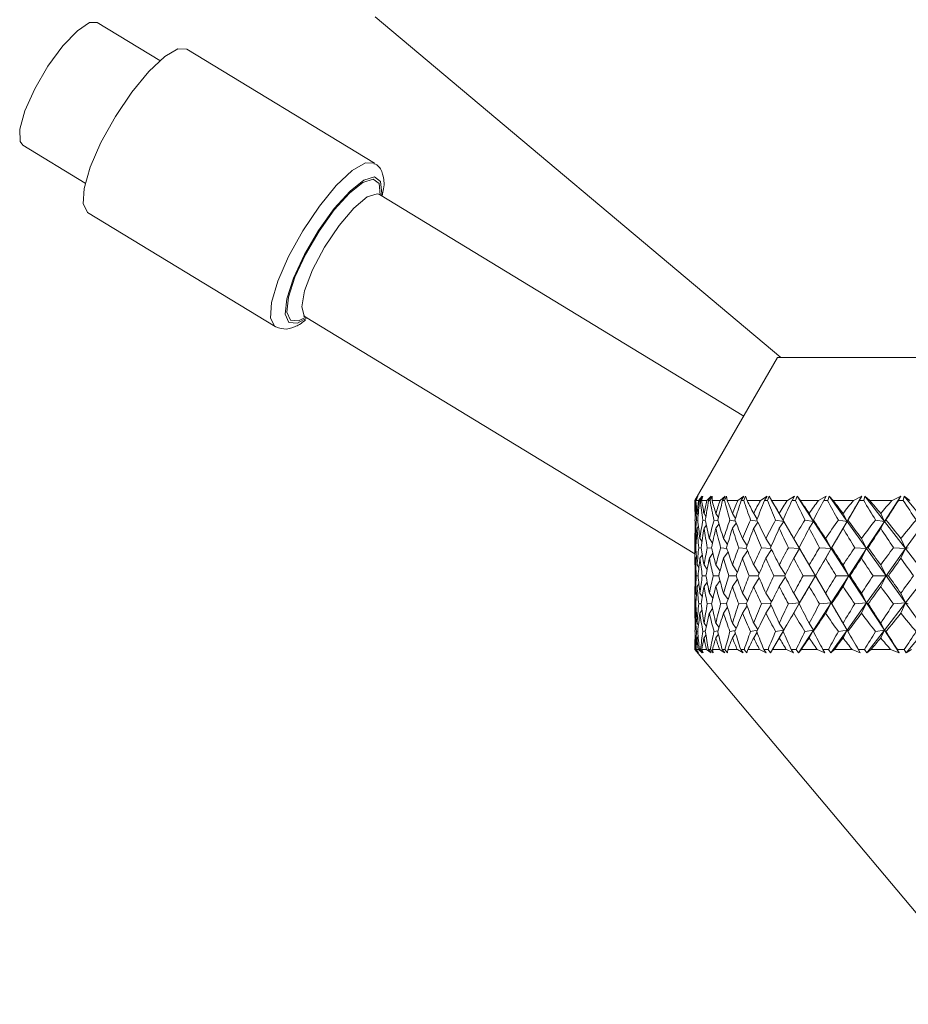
# Model space of a CAD drawing. Header units: inches. Extents: x -3.7 to 22.7, y -9.6 to 17.3.
# Tile 18 of 130: x 4 to 5.2, y -2.9 to -1.6. Entities that reach past the tile are written whole.
import ezdxf

# ---------------------------------------------------------------- set-up
doc = ezdxf.new("R2010")
doc.units = ezdxf.units.IN
doc.header["$MEASUREMENT"] = 0

msp = doc.modelspace()

# ---------------------------------------------------------------- linework, layer by layer
at = {"color": 7, "linetype": 'Continuous', "lineweight": 15}
for p, q in [((4.1843, -1.6194), (4.1025, -1.5697)), ((4.4658, -1.5622), (4.9968, -2.0078)), ((4.4651, -1.7537), (4.2198, -1.6045)), ((4.0051, -1.7299), (4.0868, -1.7796)), ((4.948, -2.0845), (4.4717, -1.7946)), ((4.0899, -1.8181), (4.3352, -1.9673)), ((4.3745, -1.9544), (4.8843, -2.2646)), ((4.3572, -1.969), (4.3604, -1.9676)), ((4.9923, -2.0078), (4.8843, -2.1948)), ((4.9923, -2.0078), (6.3764, -2.0078)), ((4.8845, -2.1948), (4.888, -2.1893)), ((4.8848, -2.1948), (4.888, -2.1893)), ((4.8851, -2.1948), (4.8882, -2.1893)), ((4.8857, -2.1948), (4.8882, -2.1893)), ((4.889, -2.1948), (4.8936, -2.1893)), ((4.8903, -2.1948), (4.8936, -2.1893)), ((4.8914, -2.1948), (4.8944, -2.1893)), ((4.893, -2.1948), (4.8944, -2.1893)), ((4.8999, -2.1948), (4.9056, -2.1893)), ((4.9022, -2.1948), (4.9056, -2.1893)), ((4.904, -2.1948), (4.9069, -2.1893)), ((4.9066, -2.1948), (4.9069, -2.1893)), ((4.9171, -2.1948), (4.9239, -2.1893)), ((4.9205, -2.1948), (4.9239, -2.1893)), ((4.923, -2.1948), (4.9257, -2.1893)), ((4.9266, -2.1948), (4.9257, -2.1893)), ((4.9405, -2.1948), (4.9482, -2.1893)), ((4.9448, -2.1948), (4.9482, -2.1893)), ((4.9481, -2.1948), (4.9505, -2.1893)), ((4.9526, -2.1948), (4.9505, -2.1893)), ((4.9699, -2.1948), (4.9786, -2.1893)), ((4.9752, -2.1948), (4.9786, -2.1893)), ((4.9791, -2.1948), (4.9813, -2.1893)), ((4.9846, -2.1948), (4.9813, -2.1893)), ((5.0005, -2.2222), (4.9813, -2.1893)), ((5.0051, -2.1948), (5.0145, -2.1893)), ((5.0112, -2.1948), (5.0145, -2.1893)), ((5.0158, -2.1948), (5.0178, -2.1893)), ((5.0222, -2.1948), (5.0178, -2.1893)), ((5.0393, -2.2222), (5.0178, -2.1893)), ((5.0457, -2.1948), (5.0559, -2.1893)), ((5.0527, -2.1948), (5.0559, -2.1893)), ((5.0579, -2.1948), (5.0596, -2.1893)), ((5.0651, -2.1948), (5.0596, -2.1893)), ((5.0832, -2.2222), (5.0596, -2.1893)), ((5.0832, -2.2222), (5.1024, -2.1893)), ((5.0915, -2.1948), (5.1024, -2.1893)), ((5.0992, -2.1948), (5.1024, -2.1893)), ((5.105, -2.1948), (5.1065, -2.1893)), ((5.1129, -2.1948), (5.1065, -2.1893)), ((5.132, -2.2222), (5.1065, -2.1893)), ((5.132, -2.2222), (5.1535, -2.1893)), ((5.142, -2.1948), (5.1535, -2.1893)), ((5.1505, -2.1948), (5.1535, -2.1893)), ((5.1568, -2.1948), (5.158, -2.1893)), ((5.1654, -2.1948), (5.158, -2.1893)), ((5.1853, -2.2222), (5.158, -2.1893)), ((4.8843, -2.1948), (4.8843, -2.2069)), ((4.8845, -2.1948), (4.8843, -2.1948)), ((4.8851, -2.1948), (4.8848, -2.1948)), ((4.889, -2.1948), (4.8857, -2.1948)), ((4.8914, -2.1948), (4.8903, -2.1948)), ((4.8999, -2.1948), (4.893, -2.1948)), ((4.904, -2.1948), (4.9022, -2.1948)), ((4.9171, -2.1948), (4.9066, -2.1948)), ((4.923, -2.1948), (4.9205, -2.1948)), ((4.9405, -2.1948), (4.9266, -2.1948)), ((4.9481, -2.1948), (4.9448, -2.1948)), ((4.9699, -2.1948), (4.9526, -2.1948)), ((4.9791, -2.1948), (4.9752, -2.1948)), ((5.0051, -2.1948), (4.9846, -2.1948)), ((5.0158, -2.1948), (5.0112, -2.1948)), ((5.0457, -2.1948), (5.0222, -2.1948)), ((5.0579, -2.1948), (5.0527, -2.1948)), ((5.0915, -2.1948), (5.0651, -2.1948)), ((5.105, -2.1948), (5.0992, -2.1948)), ((5.142, -2.1948), (5.1129, -2.1948)), ((5.1568, -2.1948), (5.1505, -2.1948)), ((4.8844, -2.2121), (4.8844, -2.212)), ((4.8884, -2.2141), (4.8871, -2.212)), ((4.8986, -2.2157), (4.8962, -2.212)), ((4.9149, -2.2171), (4.9116, -2.212)), ((4.9373, -2.2183), (4.9333, -2.212)), ((4.9656, -2.2194), (4.9611, -2.212)), ((5.0005, -2.2222), (4.9946, -2.212)), ((5.0393, -2.2222), (5.0337, -2.212)), ((5.0832, -2.2222), (5.0781, -2.212)), ((5.132, -2.2222), (5.1273, -2.212)), ((4.8879, -2.2208), (4.8863, -2.2204)), ((4.898, -2.2211), (4.8946, -2.2204)), ((4.8993, -2.227), (4.8962, -2.2312)), ((4.9145, -2.2214), (4.9092, -2.2204)), ((4.9158, -2.2255), (4.9116, -2.2312)), ((4.9372, -2.2217), (4.9301, -2.2204)), ((4.9382, -2.2243), (4.9333, -2.2312)), ((4.966, -2.222), (4.957, -2.2204)), ((4.9666, -2.2231), (4.9611, -2.2312)), ((5.0005, -2.2222), (4.9898, -2.2204)), ((5.0005, -2.2222), (4.9946, -2.2312)), ((5.0005, -2.2222), (4.9995, -2.2204)), ((5.0212, -2.2578), (5.0005, -2.2222)), ((5.0393, -2.2222), (5.0282, -2.2204)), ((5.0393, -2.2222), (5.0337, -2.2312)), ((5.0393, -2.2222), (5.0393, -2.2204)), ((5.0625, -2.2578), (5.0393, -2.2222)), ((5.0625, -2.2578), (5.0832, -2.2222)), ((5.0832, -2.2222), (5.0719, -2.2204)), ((5.0832, -2.2222), (5.0781, -2.2312)), ((5.0832, -2.2222), (5.0843, -2.2204)), ((5.1088, -2.2578), (5.0832, -2.2222)), ((5.1088, -2.2578), (5.132, -2.2222)), ((5.132, -2.2222), (5.1205, -2.2204)), ((5.132, -2.2222), (5.1273, -2.2312)), ((5.132, -2.2222), (5.1342, -2.2204)), ((5.1597, -2.2578), (5.132, -2.2222)), ((5.1597, -2.2578), (5.1853, -2.2222)), ((4.8843, -2.2377), (4.8843, -2.2733)), ((4.8845, -2.231), (4.8844, -2.2312)), ((4.8888, -2.2288), (4.8871, -2.2312)), ((4.8861, -2.2461), (4.8849, -2.2444)), ((4.8936, -2.2485), (4.8908, -2.2444)), ((4.9073, -2.2506), (4.9031, -2.2444)), ((4.9269, -2.2524), (4.9217, -2.2444)), ((4.9525, -2.2539), (4.9465, -2.2444)), ((4.9838, -2.2553), (4.9771, -2.2444)), ((5.0212, -2.2578), (5.0135, -2.2444)), ((5.0625, -2.2578), (5.0553, -2.2444)), ((5.1088, -2.2578), (5.1021, -2.2444)), ((5.1597, -2.2578), (5.1536, -2.2444)), ((4.8855, -2.2567), (4.8845, -2.2566)), ((4.8926, -2.257), (4.8893, -2.2566)), ((4.894, -2.266), (4.8908, -2.2704)), ((4.9061, -2.2572), (4.9005, -2.2566)), ((4.9078, -2.2639), (4.9031, -2.2704)), ((4.926, -2.2574), (4.9179, -2.2566)), ((4.9275, -2.2621), (4.9217, -2.2704)), ((4.9519, -2.2575), (4.9416, -2.2566)), ((4.9531, -2.2605), (4.9465, -2.2704)), ((4.9838, -2.2577), (4.9712, -2.2566)), ((4.9845, -2.259), (4.9771, -2.2704)), ((5.0212, -2.2578), (5.0066, -2.2566)), ((5.0212, -2.2578), (5.0135, -2.2704)), ((5.0212, -2.2578), (5.0206, -2.2566)), ((5.0419, -2.2933), (5.0212, -2.2578)), ((5.0419, -2.2933), (5.0625, -2.2578)), ((5.0625, -2.2578), (5.0474, -2.2566)), ((5.0625, -2.2578), (5.0553, -2.2704)), ((5.0625, -2.2578), (5.0633, -2.2566)), ((5.0856, -2.2933), (5.0625, -2.2578)), ((5.0856, -2.2933), (5.1088, -2.2578)), ((5.1088, -2.2578), (5.0933, -2.2566)), ((5.1088, -2.2578), (5.1021, -2.2704)), ((5.1088, -2.2578), (5.111, -2.2566)), ((5.1343, -2.2933), (5.1088, -2.2578)), ((5.1343, -2.2933), (5.1597, -2.2578)), ((5.1597, -2.2578), (5.1441, -2.2566)), ((5.1597, -2.2578), (5.1536, -2.2704)), ((5.1597, -2.2578), (5.1633, -2.2566)), ((5.1873, -2.2933), (5.1597, -2.2578)), ((4.8846, -2.2795), (4.8844, -2.2791)), ((4.8863, -2.2685), (4.8849, -2.2704)), ((4.8894, -2.2825), (4.8871, -2.2791)), ((4.9003, -2.285), (4.8962, -2.2791)), ((4.9171, -2.2871), (4.9116, -2.2791)), ((4.9398, -2.2889), (4.9333, -2.2791)), ((4.9683, -2.2905), (4.9611, -2.2791)), ((5.0025, -2.292), (4.9946, -2.2791)), ((5.0419, -2.2933), (5.0337, -2.2791)), ((5.0856, -2.2933), (5.0781, -2.2791)), ((5.1343, -2.2933), (5.1273, -2.2791)), ((4.8883, -2.2933), (4.886, -2.2933)), ((4.8894, -2.304), (4.8871, -2.3074)), ((4.8987, -2.2933), (4.8939, -2.2933)), ((4.9003, -2.3016), (4.8962, -2.3074)), ((4.9154, -2.2933), (4.9081, -2.2933)), ((4.9171, -2.2995), (4.9116, -2.3074)), ((4.9383, -2.2933), (4.9286, -2.2933)), ((4.9398, -2.2977), (4.9333, -2.3074)), ((4.9671, -2.2933), (4.9552, -2.2933)), ((4.9683, -2.296), (4.9611, -2.3074)), ((5.0018, -2.2933), (4.9876, -2.2933)), ((5.0025, -2.2946), (4.9946, -2.3074)), ((5.0212, -2.3288), (5.0419, -2.2933)), ((5.0419, -2.2933), (5.0257, -2.2933)), ((5.0419, -2.2933), (5.0337, -2.3074)), ((5.0419, -2.2933), (5.042, -2.2933)), ((5.0625, -2.3288), (5.0419, -2.2933)), ((5.0625, -2.3288), (5.0856, -2.2933)), ((5.0856, -2.2933), (5.069, -2.2933)), ((5.0856, -2.2933), (5.0781, -2.3074)), ((5.0856, -2.2933), (5.0873, -2.2933)), ((5.1088, -2.3288), (5.0856, -2.2933)), ((5.1088, -2.3288), (5.1343, -2.2933)), ((5.1343, -2.2933), (5.1174, -2.2933)), ((5.1343, -2.2933), (5.1273, -2.3074)), ((5.1343, -2.2933), (5.1374, -2.2933)), ((5.1597, -2.3288), (5.1343, -2.2933)), ((5.1597, -2.3288), (5.1873, -2.2933)), ((4.8843, -2.3132), (4.8843, -2.3489)), ((4.8846, -2.307), (4.8844, -2.3074)), ((4.8863, -2.318), (4.8849, -2.3162)), ((4.894, -2.3206), (4.8908, -2.3162)), ((4.9078, -2.3227), (4.9031, -2.3162)), ((4.9275, -2.3245), (4.9217, -2.3162)), ((4.9531, -2.3261), (4.9465, -2.3162)), ((4.9845, -2.3275), (4.9771, -2.3162)), ((5.0212, -2.3288), (5.0135, -2.3162)), ((5.0625, -2.3288), (5.0553, -2.3162)), ((5.1088, -2.3288), (5.1021, -2.3162)), ((5.1597, -2.3288), (5.1536, -2.3162)), ((4.8855, -2.3299), (4.8845, -2.33)), ((4.8926, -2.3296), (4.8893, -2.33)), ((4.9061, -2.3294), (4.9005, -2.33)), ((4.926, -2.3292), (4.9179, -2.33)), ((4.9519, -2.329), (4.9416, -2.33)), ((4.9838, -2.3289), (4.9712, -2.33)), ((5.0005, -2.3644), (5.0212, -2.3288)), ((5.0212, -2.3288), (5.0066, -2.33)), ((5.0212, -2.3288), (5.0135, -2.3422)), ((5.0212, -2.3288), (5.0206, -2.33)), ((5.0393, -2.3644), (5.0625, -2.3288)), ((5.0625, -2.3288), (5.0474, -2.33)), ((5.0625, -2.3288), (5.0553, -2.3422)), ((5.0625, -2.3288), (5.0633, -2.33)), ((5.0832, -2.3644), (5.0625, -2.3288)), ((5.0832, -2.3644), (5.1088, -2.3288)), ((5.1088, -2.3288), (5.0933, -2.33)), ((5.1088, -2.3288), (5.1021, -2.3422)), ((5.1088, -2.3288), (5.111, -2.33)), ((5.132, -2.3644), (5.1088, -2.3288)), ((5.132, -2.3644), (5.1597, -2.3288)), ((5.1597, -2.3288), (5.1441, -2.33)), ((5.1597, -2.3288), (5.1536, -2.3422)), ((5.1597, -2.3288), (5.1633, -2.33)), ((5.1853, -2.3644), (5.1597, -2.3288)), ((4.8861, -2.3405), (4.8849, -2.3422)), ((4.8936, -2.338), (4.8908, -2.3422)), ((4.9073, -2.336), (4.9031, -2.3422)), ((4.9269, -2.3342), (4.9217, -2.3422)), ((4.9525, -2.3326), (4.9465, -2.3422)), ((4.9838, -2.3312), (4.9771, -2.3422)), ((4.8845, -2.3556), (4.8844, -2.3554)), ((4.8888, -2.3578), (4.8871, -2.3554)), ((4.8993, -2.3595), (4.8962, -2.3554)), ((4.9158, -2.361), (4.9116, -2.3554)), ((4.9382, -2.3623), (4.9333, -2.3554)), ((4.9666, -2.3634), (4.9611, -2.3554)), ((5.0005, -2.3644), (4.9946, -2.3554)), ((5.0393, -2.3644), (5.0337, -2.3554)), ((5.0832, -2.3644), (5.0781, -2.3554)), ((5.132, -2.3644), (5.1273, -2.3554)), ((4.8879, -2.3658), (4.8863, -2.3662)), ((4.898, -2.3654), (4.8946, -2.3662)), ((4.9145, -2.3651), (4.9092, -2.3662)), ((4.9149, -2.3695), (4.9116, -2.3746)), ((4.9372, -2.3649), (4.9301, -2.3662)), ((4.9373, -2.3682), (4.9333, -2.3746)), ((4.966, -2.3646), (4.957, -2.3662)), ((4.9656, -2.3671), (4.9611, -2.3746)), ((4.9832, -2.3941), (5.0005, -2.3644)), ((5.0005, -2.3644), (4.9898, -2.3662)), ((5.0005, -2.3644), (4.9946, -2.3746)), ((5.0005, -2.3644), (4.9995, -2.3662)), ((5.0199, -2.3941), (5.0393, -2.3644)), ((5.0393, -2.3644), (5.0282, -2.3662)), ((5.0393, -2.3644), (5.0337, -2.3746)), ((5.0393, -2.3644), (5.0393, -2.3662)), ((5.0619, -2.3941), (5.0832, -2.3644)), ((5.0832, -2.3644), (5.0719, -2.3662)), ((5.0832, -2.3644), (5.0781, -2.3746)), ((5.0832, -2.3644), (5.0843, -2.3662)), ((5.1005, -2.3941), (5.0832, -2.3644)), ((5.109, -2.3941), (5.132, -2.3644)), ((5.132, -2.3644), (5.1205, -2.3662)), ((5.132, -2.3644), (5.1273, -2.3746)), ((5.132, -2.3644), (5.1342, -2.3662)), ((5.1514, -2.3941), (5.132, -2.3644)), ((5.1606, -2.3941), (5.1853, -2.3644)), ((4.8843, -2.3796), (4.8843, -2.3898)), ((4.8844, -2.3745), (4.8844, -2.3746)), ((4.8884, -2.3725), (4.8871, -2.3746)), ((4.8986, -2.3709), (4.8962, -2.3746)), ((4.8843, -2.3898), (5.2737, -2.8538)), ((4.8844, -2.3898), (4.8843, -2.3898)), ((4.8844, -2.3898), (4.8883, -2.3941)), ((4.8847, -2.3898), (4.8883, -2.3941)), ((4.8852, -2.3898), (4.8847, -2.3898)), ((4.8852, -2.3898), (4.8888, -2.3941)), ((4.8858, -2.3898), (4.8888, -2.3941)), ((4.8887, -2.3898), (4.8858, -2.3898)), ((4.8887, -2.3898), (4.8936, -2.3941)), ((4.8901, -2.3898), (4.8936, -2.3941)), ((4.8916, -2.3898), (4.8901, -2.3898)), ((4.8916, -2.3898), (4.8952, -2.3941)), ((4.8933, -2.3898), (4.8952, -2.3941)), ((4.8994, -2.3898), (4.8933, -2.3898)), ((4.8994, -2.3898), (4.9053, -2.3941)), ((4.9019, -2.3898), (4.9053, -2.3941)), ((4.9044, -2.3898), (4.9019, -2.3898)), ((4.9044, -2.3898), (4.908, -2.3941)), ((4.9072, -2.3898), (4.908, -2.3941)), ((4.9165, -2.3898), (4.9072, -2.3898)), ((4.9165, -2.3898), (4.9233, -2.3941)), ((4.9199, -2.3898), (4.9233, -2.3941)), ((4.9235, -2.3898), (4.9199, -2.3898)), ((4.9235, -2.3898), (4.927, -2.3941)), ((4.9274, -2.3898), (4.927, -2.3941)), ((4.9397, -2.3898), (4.9274, -2.3898)), ((4.9397, -2.3898), (4.9474, -2.3941)), ((4.9442, -2.3898), (4.9474, -2.3941)), ((4.9488, -2.3898), (4.9442, -2.3898)), ((4.9488, -2.3898), (4.9522, -2.3941)), ((4.9536, -2.3898), (4.9522, -2.3941)), ((4.9689, -2.3898), (4.9536, -2.3898)), ((4.9689, -2.3898), (4.9774, -2.3941)), ((4.9744, -2.3898), (4.9774, -2.3941)), ((4.9799, -2.3898), (4.9744, -2.3898)), ((4.9799, -2.3898), (4.9832, -2.3941)), ((4.9858, -2.3898), (4.9832, -2.3941)), ((5.0038, -2.3898), (4.9858, -2.3898)), ((5.0038, -2.3898), (5.0132, -2.3941)), ((5.0103, -2.3898), (5.0132, -2.3941)), ((5.0168, -2.3898), (5.0103, -2.3898)), ((5.0168, -2.3898), (5.0199, -2.3941)), ((5.0235, -2.3898), (5.0199, -2.3941)), ((5.0443, -2.3898), (5.0235, -2.3898)), ((5.0443, -2.3898), (5.0543, -2.3941)), ((5.0516, -2.3898), (5.0543, -2.3941)), ((5.059, -2.3898), (5.0516, -2.3898)), ((5.059, -2.3898), (5.0619, -2.3941)), ((5.0666, -2.3898), (5.0619, -2.3941)), ((5.0898, -2.3898), (5.0666, -2.3898)), ((5.0898, -2.3898), (5.1005, -2.3941)), ((5.098, -2.3898), (5.1005, -2.3941)), ((5.1062, -2.3898), (5.098, -2.3898)), ((5.1062, -2.3898), (5.109, -2.3941)), ((5.1146, -2.3898), (5.109, -2.3941)), ((5.1402, -2.3898), (5.1146, -2.3898)), ((5.1402, -2.3898), (5.1514, -2.3941)), ((5.1492, -2.3898), (5.1514, -2.3941)), ((5.1581, -2.3898), (5.1492, -2.3898)), ((5.1581, -2.3898), (5.1606, -2.3941)), ((5.1673, -2.3898), (5.1606, -2.3941))]:
    msp.add_line(p, q, dxfattribs=at)
at = {"color": 7, "linetype": 'Continuous', "lineweight": 15, "flags": 128}
for points in [[(4.0051, -1.7299), (4.0015, -1.7251), (4.0011, -1.7092), (4.0078, -1.6852), (4.0207, -1.6564), (4.038, -1.6267), (4.0576, -1.6001), (4.0766, -1.5803), (4.0925, -1.5698), (4.1025, -1.5697)], [(4.0899, -1.8181), (4.0897, -1.8179), (4.084, -1.8069), (4.0852, -1.7866), (4.0933, -1.7589), (4.1074, -1.7265), (4.1262, -1.6926), (4.1477, -1.6606), (4.17, -1.6335), (4.1908, -1.614), (4.208, -1.6041), (4.2198, -1.6045)]]:
    msp.add_lwpolyline(points, dxfattribs=at)
at = {"color": 8, "linetype": 'Continuous', "lineweight": 15, "flags": 128}
for points in [[(4.3355, -1.9675), (4.3349, -1.9672), (4.3292, -1.9562), (4.3305, -1.9358), (4.3386, -1.9081), (4.3527, -1.8758), (4.3714, -1.8419), (4.393, -1.8098), (4.4152, -1.7828), (4.436, -1.7633), (4.4533, -1.7533), (4.4649, -1.7536)], [(4.377, -1.9559), (4.3644, -1.9627), (4.3533, -1.9619), (4.3485, -1.9509), (4.3506, -1.9309), (4.3592, -1.904), (4.3736, -1.8731), (4.392, -1.8417), (4.4126, -1.813), (4.4331, -1.7903), (4.4513, -1.7759), (4.4651, -1.7714), (4.4732, -1.7774), (4.4746, -1.7931), (4.4742, -1.7962)], [(4.3754, -1.9549), (4.3659, -1.9597), (4.3552, -1.959), (4.3505, -1.9483), (4.3525, -1.9289), (4.3609, -1.9028), (4.3748, -1.873), (4.3926, -1.8425), (4.4126, -1.8147), (4.4324, -1.7927), (4.45, -1.7788), (4.4634, -1.7744), (4.4713, -1.7802), (4.4726, -1.7952)], [(4.3745, -1.9544), (4.3732, -1.9534), (4.3699, -1.9414), (4.3737, -1.9205), (4.3841, -1.8933), (4.3999, -1.8635), (4.4188, -1.8353), (4.4383, -1.8124), (4.4557, -1.7978), (4.4687, -1.7936), (4.4717, -1.7946)]]:
    msp.add_lwpolyline(points, dxfattribs=at)
at = {"color": 7, "linetype": 'Continuous', "lineweight": 15}
for centre, major_axis, ratio, start_param, end_param in [((5.6843, -3.4105), (-0.7374, 1.3756), 0.225477, 0.380131, 0.405433), ((5.6843, -1.176), (0.6777, 1.3696), 0.310343, 2.54914, 2.576805), ((5.6843, -1.176), (0.648, 1.3677), 0.343002, 2.557862, 2.585527), ((5.6843, -3.4105), (-0.7547, 1.378), 0.192594, 0.395327, 0.420629), ((5.6843, -3.4105), (-0.7127, 1.3727), 0.264763, 0.363818, 0.38912), ((5.6843, -1.176), (0.7082, 1.3723), 0.271135, 2.535782, 2.563447), ((5.6843, -1.176), (0.6069, 1.3662), 0.38152, 2.564647, 2.592312), ((5.6843, -3.4105), (-0.7715, 1.3806), 0.153422, 0.414896, 0.440198), ((5.6843, -3.4105), (-0.683, 1.37), 0.303994, 0.349998, 0.375301), ((5.6843, -1.176), (0.7337, 1.3752), 0.23185, 2.519835, 2.5475), ((5.6843, -1.176), (0.5589, 1.3657), 0.419139, 2.566623, 2.594288), ((5.6843, -3.4105), (-0.7842, 1.3827), 0.114352, 0.435654, 0.460956), ((5.6843, -3.4105), (-0.648, 1.3677), 0.343002, 0.339311, 0.364614), ((5.6843, -1.176), (0.7547, 1.378), 0.192594, 2.501846, 2.529511), ((5.6843, -1.176), (0.5029, 1.3666), 0.455265, 2.562751, 2.590416), ((5.6843, -3.4105), (-0.7932, 1.3844), 0.075374, 0.457259, 0.482561), ((5.6843, -3.4105), (-0.6069, 1.3662), 0.38152, 0.332526, 0.357828), ((5.6843, -1.176), (0.7715, 1.3806), 0.153422, 2.482277, 2.509942), ((5.6843, -1.176), (0.4379, 1.369), 0.489057, 2.55193, 2.579595), ((5.6843, -3.4105), (-0.7984, 1.3853), 0.036466, 0.479404, 0.504707), ((5.6843, -3.4105), (-0.5589, 1.3657), 0.419139, 0.33055, 0.355852), ((5.6843, -1.176), (0.7842, 1.3827), 0.114352, 2.461519, 2.489184), ((5.6843, -1.176), (0.3628, 1.3728), 0.519391, 2.533171, 2.560836), ((5.6843, -3.4105), (-0.8, 1.3856), 0.002407, 5.756076, 5.781378), ((5.6843, -3.4105), (-0.5029, 1.3666), 0.455265, 0.334422, 0.359724), ((5.6843, -1.176), (0.7932, 1.3844), 0.075374, 2.439914, 2.467579), ((5.6843, -1.176), (0.2771, 1.3774), 0.544856, 2.505929, 2.533594), ((5.6843, -3.4105), (-0.798, 1.3852), 0.041282, 5.73369, 5.758993), ((5.6843, -3.4105), (-0.4379, 1.369), 0.489057, 0.345243, 0.370545), ((5.6843, -1.176), (0.7984, 1.3853), 0.036466, 2.417769, 2.445434), ((5.6843, -1.176), (0.1813, 1.3819), 0.563867, 2.470597, 2.498262), ((5.6843, -3.4105), (-0.7923, 1.3842), 0.080197, 5.711596, 5.736898), ((5.6843, -3.4105), (-0.3628, 1.3728), 0.519391, 0.364002, 0.389304), ((5.6843, -1.176), (0.8, 1.3856), 0.002407, 3.860154, 3.887819), ((5.6843, -1.176), (0.0777, 1.3849), 0.574922, 2.428983, 2.456648), ((5.6843, -3.4105), (-0.7828, 1.3825), 0.119185, 5.690078, 5.715381), ((5.6843, -3.4105), (-0.2771, 1.3774), 0.544856, 0.391244, 0.416546), ((5.6843, -1.176), (0.798, 1.3852), 0.041282, 3.88254, 3.910205), ((5.6843, -1.176), (-0.0297, 1.3855), 0.576997, 2.384391, 2.412056), ((5.6843, -3.4105), (-0.7337, 1.3752), 0.23185, 0.414573, 0.447521), ((5.6843, -3.4105), (-0.7127, 1.3727), 0.264763, 0.401053, 0.434), ((5.6843, -3.4105), (-0.7547, 1.378), 0.192594, 0.432562, 0.465509), ((5.6843, -3.4105), (-0.683, 1.37), 0.303994, 0.387233, 0.42018), ((5.6843, -3.4105), (-0.7715, 1.3806), 0.153422, 0.452131, 0.485078), ((5.6843, -3.4105), (-0.648, 1.3677), 0.343002, 0.376546, 0.409494), ((5.6843, -3.4105), (-0.7842, 1.3827), 0.114352, 0.472889, 0.505836), ((5.6843, -3.4105), (-0.6069, 1.3662), 0.38152, 0.369761, 0.402708), ((5.6843, -3.4105), (-0.7932, 1.3844), 0.075374, 0.494494, 0.527441), ((5.6843, -3.4105), (-0.5589, 1.3657), 0.419139, 0.367785, 0.400732), ((5.6843, -3.4105), (-0.7984, 1.3853), 0.036466, 0.516639, 0.549587), ((5.6843, -3.4105), (-0.5029, 1.3666), 0.455265, 0.371657, 0.404604), ((5.6843, -3.4105), (-0.8, 1.3856), 0.002407, 5.711196, 5.744143), ((5.6843, -3.4105), (-0.4379, 1.369), 0.489057, 0.382478, 0.415425), ((5.6843, -3.4105), (-0.798, 1.3852), 0.041282, 5.68881, 5.721758), ((5.6843, -3.4105), (-0.3628, 1.3728), 0.519391, 0.401237, 0.434184), ((5.6843, -3.4105), (-0.7923, 1.3842), 0.080197, 5.666716, 5.699663), ((5.6843, -3.4105), (-0.2771, 1.3774), 0.544856, 0.428479, 0.461426), ((5.6843, -3.4105), (-0.7828, 1.3825), 0.119185, 5.645198, 5.678146), ((5.6843, -3.4105), (-0.1813, 1.3819), 0.563867, 0.463811, 0.496759), ((5.6843, -1.176), (0.683, 1.37), 0.303994, 2.586773, 2.615565), ((5.6843, -1.176), (0.7082, 1.3723), 0.271135, 2.57538, 2.604172), ((5.6843, -1.176), (0.648, 1.3677), 0.343002, 2.597459, 2.626251), ((5.6843, -1.176), (0.7337, 1.3752), 0.23185, 2.559432, 2.588224), ((5.6843, -1.176), (0.6069, 1.3662), 0.38152, 2.604245, 2.633037), ((5.6843, -1.176), (0.7547, 1.378), 0.192594, 2.541444, 2.570236), ((5.6843, -1.176), (0.5589, 1.3657), 0.419139, 2.606221, 2.635013), ((5.6843, -1.176), (0.7715, 1.3806), 0.153422, 2.521875, 2.550667), ((5.6843, -1.176), (0.5029, 1.3666), 0.455265, 2.602349, 2.631141), ((5.6843, -1.176), (0.7842, 1.3827), 0.114352, 2.501117, 2.529909), ((5.6843, -1.176), (0.4379, 1.369), 0.489057, 2.591528, 2.62032), ((5.6843, -1.176), (0.7932, 1.3844), 0.075374, 2.479512, 2.508304), ((5.6843, -1.176), (0.3628, 1.3728), 0.519391, 2.572769, 2.601561), ((5.6843, -1.176), (0.7984, 1.3853), 0.036466, 2.457366, 2.486158), ((5.6843, -1.176), (0.2771, 1.3774), 0.544856, 2.545527, 2.574319), ((5.6843, -1.176), (0.8, 1.3856), 0.002407, 3.81943, 3.848222), ((5.6843, -1.176), (0.1813, 1.3819), 0.563867, 2.510194, 2.538986), ((5.6843, -1.176), (0.798, 1.3852), 0.041282, 3.841815, 3.870607), ((5.6843, -1.176), (0.0777, 1.3849), 0.574922, 2.468581, 2.497373), ((5.6843, -3.4105), (-0.7127, 1.3727), 0.264763, 0.450088, 0.47888), ((5.6843, -3.4105), (-0.7337, 1.3752), 0.23185, 0.463609, 0.492401), ((5.6843, -3.4105), (-0.683, 1.37), 0.303994, 0.436268, 0.46506), ((5.6843, -3.4105), (-0.7547, 1.378), 0.192594, 0.481597, 0.510389), ((5.6843, -3.4105), (-0.648, 1.3677), 0.343002, 0.425582, 0.454374), ((5.6843, -3.4105), (-0.7715, 1.3806), 0.153422, 0.501166, 0.529958), ((5.6843, -3.4105), (-0.6069, 1.3662), 0.38152, 0.418796, 0.447588), ((5.6843, -3.4105), (-0.7842, 1.3827), 0.114352, 0.521924, 0.550716), ((5.6843, -3.4105), (-0.5589, 1.3657), 0.419139, 0.41682, 0.445612), ((5.6843, -3.4105), (-0.7932, 1.3844), 0.075374, 0.543529, 0.572321), ((5.6843, -3.4105), (-0.5029, 1.3666), 0.455265, 0.420692, 0.449484), ((5.6843, -3.4105), (-0.7984, 1.3853), 0.036466, 0.565675, 0.594467), ((5.6843, -3.4105), (-0.4379, 1.369), 0.489057, 0.431513, 0.460305), ((5.6843, -3.4105), (-0.8, 1.3856), 0.002407, 5.666316, 5.695108), ((5.6843, -3.4105), (-0.3628, 1.3728), 0.519391, 0.450272, 0.479064), ((5.6843, -3.4105), (-0.798, 1.3852), 0.041282, 5.64393, 5.672723), ((5.6843, -3.4105), (-0.2771, 1.3774), 0.544856, 0.477514, 0.506306), ((5.6843, -3.4105), (-0.7923, 1.3842), 0.080197, 5.621836, 5.650628), ((5.6843, -3.4105), (-0.1813, 1.3819), 0.563867, 0.512846, 0.541639), ((5.6843, -1.176), (0.7082, 1.3723), 0.271135, 2.62026, 2.647676), ((5.6843, -1.176), (0.683, 1.37), 0.303994, 2.631652, 2.659069), ((5.6843, -1.176), (0.7337, 1.3752), 0.23185, 2.604312, 2.631729), ((5.6843, -1.176), (0.648, 1.3677), 0.343002, 2.642339, 2.669756), ((5.6843, -1.176), (0.7547, 1.378), 0.192594, 2.586324, 2.613741), ((5.6843, -1.176), (0.6069, 1.3662), 0.38152, 2.649125, 2.676542), ((5.6843, -1.176), (0.7715, 1.3806), 0.153422, 2.566755, 2.594172), ((5.6843, -1.176), (0.5589, 1.3657), 0.419139, 2.651101, 2.678518), ((5.6843, -1.176), (0.7842, 1.3827), 0.114352, 2.545997, 2.573414), ((5.6843, -1.176), (0.5029, 1.3666), 0.455265, 2.647229, 2.674646), ((5.6843, -1.176), (0.7932, 1.3844), 0.075374, 2.524392, 2.551809), ((5.6843, -1.176), (0.4379, 1.369), 0.489057, 2.636408, 2.663825), ((5.6843, -1.176), (0.7984, 1.3853), 0.036466, 2.502246, 2.529663), ((5.6843, -1.176), (0.3628, 1.3728), 0.519391, 2.617649, 2.645065), ((5.6843, -1.176), (0.8, 1.3856), 0.002407, 3.775925, 3.803342), ((5.6843, -1.176), (0.2771, 1.3774), 0.544856, 2.590407, 2.617823), ((5.6843, -1.176), (0.798, 1.3852), 0.041282, 3.798311, 3.825728), ((5.6843, -1.176), (0.1813, 1.3819), 0.563867, 2.555074, 2.582491), ((5.6843, -1.176), (0.7923, 1.3842), 0.080197, 3.820405, 3.847822), ((5.6843, -1.176), (0.0777, 1.3849), 0.574922, 2.51346, 2.540877), ((5.6843, -3.4105), (-0.7082, 1.3723), 0.271135, 0.493916, 0.521333), ((5.6843, -3.4105), (-0.683, 1.37), 0.303994, 0.482523, 0.50994), ((5.6843, -3.4105), (-0.7337, 1.3752), 0.23185, 0.509864, 0.537281), ((5.6843, -3.4105), (-0.648, 1.3677), 0.343002, 0.471837, 0.499254), ((5.6843, -3.4105), (-0.7547, 1.378), 0.192594, 0.527852, 0.555269), ((5.6843, -3.4105), (-0.6069, 1.3662), 0.38152, 0.465051, 0.492468), ((5.6843, -3.4105), (-0.7715, 1.3806), 0.153422, 0.547421, 0.574838), ((5.6843, -3.4105), (-0.5589, 1.3657), 0.419139, 0.463075, 0.490492), ((5.6843, -3.4105), (-0.7842, 1.3827), 0.114352, 0.568179, 0.595596), ((5.6843, -3.4105), (-0.5029, 1.3666), 0.455265, 0.466947, 0.494364), ((5.6843, -3.4105), (-0.7932, 1.3844), 0.075374, 0.589784, 0.617201), ((5.6843, -3.4105), (-0.4379, 1.369), 0.489057, 0.477768, 0.505185), ((5.6843, -3.4105), (-0.7984, 1.3853), 0.036466, 0.61193, 0.639347), ((5.6843, -3.4105), (-0.3628, 1.3728), 0.519391, 0.496527, 0.523944), ((5.6843, -3.4105), (-0.8, 1.3856), 0.002407, 5.621436, 5.648853), ((5.6843, -3.4105), (-0.2771, 1.3774), 0.544856, 0.523769, 0.551186), ((5.6843, -3.4105), (-0.798, 1.3852), 0.041282, 5.59905, 5.626467), ((5.6843, -3.4105), (-0.1813, 1.3819), 0.563867, 0.559102, 0.586519), ((5.6843, -3.4105), (-0.7923, 1.3842), 0.080197, 5.576956, 5.604373), ((5.6843, -3.4105), (-0.0777, 1.3849), 0.574922, 0.600715, 0.628132), ((5.6843, -1.176), (0.7127, 1.3727), 0.264763, 2.662713, 2.691505), ((5.6843, -1.176), (0.7337, 1.3752), 0.23185, 2.649192, 2.677984), ((5.6843, -1.176), (0.683, 1.37), 0.303994, 2.676532, 2.705325), ((5.6843, -1.176), (0.7547, 1.378), 0.192594, 2.631204, 2.659996), ((5.6843, -1.176), (0.648, 1.3677), 0.343002, 2.687219, 2.716011), ((5.6843, -1.176), (0.7715, 1.3806), 0.153422, 2.611635, 2.640427), ((5.6843, -1.176), (0.6069, 1.3662), 0.38152, 2.694005, 2.722797), ((5.6843, -1.176), (0.7842, 1.3827), 0.114352, 2.590877, 2.619669), ((5.6843, -1.176), (0.5589, 1.3657), 0.419139, 2.695981, 2.724773), ((5.6843, -1.176), (0.7932, 1.3844), 0.075374, 2.569272, 2.598064), ((5.6843, -1.176), (0.5029, 1.3666), 0.455265, 2.692109, 2.720901), ((5.6843, -1.176), (0.7984, 1.3853), 0.036466, 2.547126, 2.575918), ((5.6843, -1.176), (0.4379, 1.369), 0.489057, 2.681288, 2.71008), ((5.6843, -1.176), (0.8, 1.3856), 0.002407, 3.72967, 3.758462), ((5.6843, -1.176), (0.3628, 1.3728), 0.519391, 2.662528, 2.691321), ((5.6843, -1.176), (0.798, 1.3852), 0.041282, 3.752055, 3.780848), ((5.6843, -1.176), (0.2771, 1.3774), 0.544856, 2.635286, 2.664079), ((5.6843, -1.176), (0.7923, 1.3842), 0.080197, 3.77415, 3.802942), ((5.6843, -1.176), (0.1813, 1.3819), 0.563867, 2.599954, 2.628746), ((5.6843, -3.4105), (-0.683, 1.37), 0.303994, 0.526028, 0.55482), ((5.6843, -3.4105), (-0.7082, 1.3723), 0.271135, 0.537421, 0.566213), ((5.6843, -3.4105), (-0.648, 1.3677), 0.343002, 0.515341, 0.544133), ((5.6843, -3.4105), (-0.7337, 1.3752), 0.23185, 0.553368, 0.58216), ((5.6843, -3.4105), (-0.6069, 1.3662), 0.38152, 0.508556, 0.537348), ((5.6843, -3.4105), (-0.7547, 1.378), 0.192594, 0.571357, 0.600149), ((5.6843, -3.4105), (-0.5589, 1.3657), 0.419139, 0.50658, 0.535372), ((5.6843, -3.4105), (-0.7715, 1.3806), 0.153422, 0.590926, 0.619718), ((5.6843, -3.4105), (-0.5029, 1.3666), 0.455265, 0.510452, 0.539244), ((5.6843, -3.4105), (-0.7842, 1.3827), 0.114352, 0.611684, 0.640476), ((5.6843, -3.4105), (-0.4379, 1.369), 0.489057, 0.521273, 0.550065), ((5.6843, -3.4105), (-0.7932, 1.3844), 0.075374, 0.633289, 0.662081), ((5.6843, -3.4105), (-0.3628, 1.3728), 0.519391, 0.540032, 0.568824), ((5.6843, -3.4105), (-0.7984, 1.3853), 0.036466, 0.655434, 0.684226), ((5.6843, -3.4105), (-0.2771, 1.3774), 0.544856, 0.567274, 0.596066), ((5.6843, -3.4105), (-0.8, 1.3856), 0.002407, 5.576556, 5.605348), ((5.6843, -3.4105), (-0.1813, 1.3819), 0.563867, 0.602606, 0.631398), ((5.6843, -3.4105), (-0.798, 1.3852), 0.041282, 5.554171, 5.582963), ((5.6843, -3.4105), (-0.0777, 1.3849), 0.574922, 0.64422, 0.673012), ((5.6843, -1.176), (0.7337, 1.3752), 0.23185, 2.694072, 2.727019), ((5.6843, -1.176), (0.7127, 1.3727), 0.264763, 2.707593, 2.74054), ((5.6843, -1.176), (0.7547, 1.378), 0.192594, 2.676084, 2.709031), ((5.6843, -1.176), (0.683, 1.37), 0.303994, 2.721412, 2.75436), ((5.6843, -1.176), (0.7715, 1.3806), 0.153422, 2.656514, 2.689462), ((5.6843, -1.176), (0.648, 1.3677), 0.343002, 2.732099, 2.765046), ((5.6843, -1.176), (0.7842, 1.3827), 0.114352, 2.635757, 2.668704), ((5.6843, -1.176), (0.6069, 1.3662), 0.38152, 2.738885, 2.771832), ((5.6843, -1.176), (0.7932, 1.3844), 0.075374, 2.614152, 2.647099), ((5.6843, -1.176), (0.5589, 1.3657), 0.419139, 2.740861, 2.773808), ((5.6843, -1.176), (0.7984, 1.3853), 0.036466, 2.592006, 2.624953), ((5.6843, -1.176), (0.5029, 1.3666), 0.455265, 2.736988, 2.769936), ((5.6843, -1.176), (0.8, 1.3856), 0.002407, 3.680635, 3.713582), ((5.6843, -1.176), (0.4379, 1.369), 0.489057, 2.726167, 2.759115), ((5.6843, -1.176), (0.798, 1.3852), 0.041282, 3.70302, 3.735968), ((5.6843, -1.176), (0.3628, 1.3728), 0.519391, 2.707408, 2.740356), ((5.6843, -1.176), (0.7923, 1.3842), 0.080197, 3.725115, 3.758062), ((5.6843, -1.176), (0.2771, 1.3774), 0.544856, 2.680166, 2.713114), ((5.6843, -1.176), (0.7828, 1.3825), 0.119185, 3.746632, 3.77958), ((5.6843, -1.176), (0.1813, 1.3819), 0.563867, 2.644834, 2.677781), ((5.6843, -3.4105), (-0.6777, 1.3696), 0.310343, 0.564787, 0.590304), ((5.6843, -3.4105), (-0.648, 1.3677), 0.343002, 0.556066, 0.581582), ((5.6843, -3.4105), (-0.7082, 1.3723), 0.271135, 0.578146, 0.603662), ((5.6843, -3.4105), (-0.6069, 1.3662), 0.38152, 0.54928, 0.574796), ((5.6843, -3.4105), (-0.7337, 1.3752), 0.23185, 0.594093, 0.619609), ((5.6843, -3.4105), (-0.5589, 1.3657), 0.419139, 0.547304, 0.57282), ((5.6843, -3.4105), (-0.7547, 1.378), 0.192594, 0.612081, 0.637598), ((5.6843, -3.4105), (-0.5029, 1.3666), 0.455265, 0.551176, 0.576693), ((5.6843, -3.4105), (-0.7715, 1.3806), 0.153422, 0.63165, 0.657167), ((5.6843, -3.4105), (-0.4379, 1.369), 0.489057, 0.561997, 0.587514), ((5.6843, -3.4105), (-0.7842, 1.3827), 0.114352, 0.652408, 0.677924), ((5.6843, -3.4105), (-0.3628, 1.3728), 0.519391, 0.580757, 0.606273), ((5.6843, -3.4105), (-0.7932, 1.3844), 0.075374, 0.674013, 0.699529), ((5.6843, -3.4105), (-0.2771, 1.3774), 0.544856, 0.607999, 0.633515), ((5.6843, -3.4105), (-0.7984, 1.3853), 0.036466, 0.696159, 0.721675), ((5.6843, -3.4105), (-0.1813, 1.3819), 0.563867, 0.643331, 0.668847), ((5.6843, -3.4105), (-0.8, 1.3856), 0.002407, 5.539108, 5.564624), ((5.6843, -3.4105), (-0.0777, 1.3849), 0.574922, 0.684945, 0.710461), ((5.6843, -3.4105), (-0.798, 1.3852), 0.041282, 5.516722, 5.542238), ((5.6843, -3.4105), (0.0297, 1.3855), 0.576997, 0.729537, 0.755053), ((5.6843, -1.176), (0.7374, 1.3756), 0.225477, 2.736159, 2.758438), ((5.6843, -1.176), (0.7547, 1.378), 0.192594, 2.720963, 2.743242), ((5.6843, -1.176), (0.7127, 1.3727), 0.264763, 2.752472, 2.774751), ((5.6843, -1.176), (0.7715, 1.3806), 0.153422, 2.701394, 2.723673), ((5.6843, -1.176), (0.683, 1.37), 0.303994, 2.766292, 2.788571), ((5.6843, -1.176), (0.7842, 1.3827), 0.114352, 2.680637, 2.702915), ((5.6843, -1.176), (0.648, 1.3677), 0.343002, 2.776979, 2.799257), ((5.6843, -1.176), (0.7932, 1.3844), 0.075374, 2.659032, 2.68131), ((5.6843, -1.176), (0.6069, 1.3662), 0.38152, 2.783765, 2.806043), ((5.6843, -1.176), (0.7984, 1.3853), 0.036466, 2.636886, 2.659164), ((5.6843, -1.176), (0.5589, 1.3657), 0.419139, 2.785741, 2.808019), ((5.6843, -1.176), (0.8, 1.3856), 0.002407, 3.646424, 3.668702), ((5.6843, -1.176), (0.5029, 1.3666), 0.455265, 2.781868, 2.804147), ((5.6843, -1.176), (0.798, 1.3852), 0.041282, 3.668809, 3.691088), ((5.6843, -1.176), (0.4379, 1.369), 0.489057, 2.771047, 2.793326), ((5.6843, -1.176), (0.7923, 1.3842), 0.080197, 3.690904, 3.713182), ((5.6843, -1.176), (0.3628, 1.3728), 0.519391, 2.752288, 2.774567), ((5.6843, -1.176), (0.7828, 1.3825), 0.119185, 3.712421, 3.7347), ((5.6843, -1.176), (0.2771, 1.3774), 0.544856, 2.725046, 2.747325)]:
    msp.add_ellipse(centre, major_axis=major_axis, ratio=ratio, start_param=start_param, end_param=end_param, dxfattribs=at)
for points, knots in [([(4.475, -1.7966), (4.4758, -1.7933), (4.4785, -1.7823), (4.4771, -1.7701), (4.4717, -1.7569), (4.4656, -1.7548), (4.4642, -1.7543)], [0, 0, 0, 0, 0.178875, 0.595116, 0.908325, 1, 1, 1, 1]), ([(4.4716, -1.7945), (4.4716, -1.7945), (4.471, -1.7943), (4.4708, -1.794), (4.4706, -1.7938)], [0, 0, 0, 0, 0.037072, 1, 1, 1, 1]), ([(4.3725, -1.9535), (4.3724, -1.9536), (4.3719, -1.9536), (4.3734, -1.9543), (4.3746, -1.9548)], [0, 0, 0, 0, 0.226292, 1, 1, 1, 1]), ([(4.3361, -1.9676), (4.3408, -1.9692), (4.348, -1.9717), (4.3548, -1.9697), (4.3572, -1.969)], [0, 0, 0, 0, 0.6502162, 1, 1, 1, 1]), ([(4.3604, -1.9676), (4.3627, -1.9667), (4.3674, -1.9649), (4.3723, -1.9607), (4.3749, -1.9585)], [0, 0, 0, 0, 0.470815, 1, 1, 1, 1])]:
    msp.add_open_spline(points, degree=3, knots=knots, dxfattribs=at)

doc.saveas('drawing.dxf')
